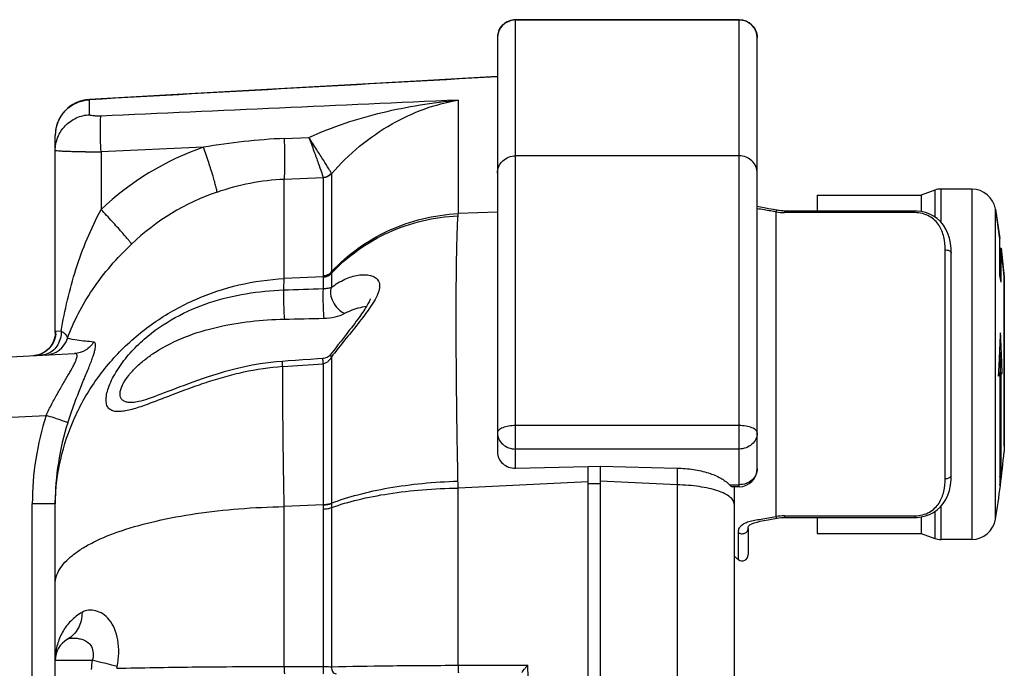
# Model space of a CAD drawing. Header units: millimetres. Extents: x 0 to 1189, y 0 to 841.
# Tile 5 of 34: x 113 to 194, y 490 to 543. Entities that reach past the tile are written whole.
import ezdxf

# ---------------------------------------------------------------- set-up
doc = ezdxf.new("R2010")
doc.units = ezdxf.units.MM
doc.header["$LTSCALE"] = 65.395
for name, color, linetype in [('BOTTOM_BODY-RH-SHAPE', 7, 'CONTINUOUS'), ('JACKET_TOP-L-SHAPE', 7, 'CONTINUOUS'), ('OUTSIDE-XA-BODY-V-Y-SHAPE', 7, 'CONTINUOUS'), ('OUTSIDE-XA-HANDLE-BV-_-SHAPE', 7, 'CONTINUOUS'), ('PROTECT_CAP_EMERGENCY_SWI-SHAPE', 7, 'CONTINUOUS'), ('TOP_BODY-RH-A-SHAPE', 7, 'CONTINUOUS'), ('TOP_BODY-RH-SHAPE', 7, 'CONTINUOUS')]:
    doc.layers.add(name, color=color, linetype=linetype)

msp = doc.modelspace()

# ---------------------------------------------------------------- linework, layer by layer
at = {"layer": 'BOTTOM_BODY-RH-SHAPE', "color": 7, "linetype": 'Continuous'}
for p, q in [((125.262, 537.263), (118.503, 536.883)), ((118.514, 535.623), (118.514, 536.862)), ((149.015, 536.829), (149.015, 527.439)), ((115.671, 517.604), (115.671, 533.888)), ((134.647, 533.656), (136.668, 533.746)), ((118.17, 532.55), (118.152, 532.55)), ((127.951, 532.935), (119.461, 532.555)), ((119.461, 532.555), (119.461, 527.78)), ((138.541, 530.739), (138.541, 522.618)), ((134.624, 530.294), (137.837, 530.434)), ((134.624, 522.063), (134.624, 530.294)), ((137.843, 530.409), (137.843, 522.194)), ((152.271, 527.571), (149.015, 527.439)), ((152.271, 527.571), (149.015, 527.439)), ((138.541, 522.618), (138.541, 522.515)), ((138.541, 522.515), (138.541, 522.509)), ((137.843, 522.194), (134.624, 522.063)), ((137.843, 522.194), (137.845, 521.23)), ((116.17, 517.711), (115.723, 517.676)), ((139.327, 516.896), (139.073, 516.57)), ((139.75, 517.44), (139.327, 516.896)), ((80.955, 513.955), (117.279, 515.859)), ((138.467, 515.783), (138.417, 515.723)), ((138.538, 515.592), (138.541, 503.474)), ((138.538, 515.174), (138.538, 514.308)), ((122.072, 511.799), (122.071, 511.799)), ((80.955, 508.962), (114.921, 510.742)), ((159.771, 449.974), (159.771, 506.515)), ((159.771, 505.251), (149.015, 504.731)), ((149.015, 490.062), (149.015, 504.731)), ((160.771, 505.074), (159.771, 505.074)), ((138.54, 504.254), (138.541, 503.452)), ((113.776, 460.86), (113.776, 503.414)), ((115.671, 503.414), (113.776, 503.414)), ((115.671, 488.965), (115.671, 503.424)), ((137.843, 503.344), (134.624, 503.192)), ((134.624, 489.966), (134.624, 503.192)), ((137.843, 503.365), (137.843, 489.969)), ((138.541, 503.452), (138.541, 503.112)), ((138.541, 503.112), (138.541, 489.937)), ((115.671, 490.474), (118.735, 490.474)), ((120.762, 489.813), (120.795, 489.971)), ((134.624, 489.966), (137.843, 489.969)), ((149.015, 490.062), (154.792, 490.068))]:
    msp.add_line(p, q, dxfattribs=at)
for points in [[(152.259, 538.777), (146.045, 538.429), (139.107, 538.04), (132.179, 537.651), (125.262, 537.263)], [(141.743, 520.396), (141.742, 520.392), (141.737, 520.372), (141.727, 520.336), (141.71, 520.286), (141.684, 520.223), (141.65, 520.146), (141.608, 520.059), (141.557, 519.962), (141.499, 519.858), (141.434, 519.748), (141.364, 519.635), (141.289, 519.518), (141.209, 519.396), (141.123, 519.27), (141.031, 519.137), (140.931, 518.997), (140.823, 518.848), (140.708, 518.691), (140.585, 518.526), (140.456, 518.355), (140.321, 518.178), (140.182, 517.997), (140.04, 517.813), (139.896, 517.627), (139.75, 517.44)], [(115.671, 517.604), (115.661, 517.416), (115.635, 517.236), (115.589, 517.053), (115.525, 516.872), (115.441, 516.695), (115.338, 516.525), (115.218, 516.366), (115.082, 516.22), (114.934, 516.09), (114.778, 515.979), (114.618, 515.886), (114.455, 515.812)], [(139.073, 516.57), (138.895, 516.34), (138.719, 516.111), (138.544, 515.884), (138.467, 515.783)], [(114.455, 515.812), (114.294, 515.756), (114.136, 515.716), (113.985, 515.691), (113.854, 515.679)], [(134.483, 515.21), (133.959, 515.167), (133.287, 515.092), (132.627, 514.998), (131.985, 514.887), (131.363, 514.762), (130.767, 514.627), (130.198, 514.484), (129.662, 514.338), (129.161, 514.192), (128.692, 514.048), (128.253, 513.906), (127.839, 513.766), (127.445, 513.629), (127.067, 513.494), (126.7, 513.361), (126.344, 513.228), (125.995, 513.096), (125.655, 512.966), (125.325, 512.84), (125.005, 512.717), (124.697, 512.599), (124.402, 512.487), (124.121, 512.382), (123.854, 512.284), (123.602, 512.195), (123.366, 512.114), (123.147, 512.042), (122.944, 511.98), (122.758, 511.927), (122.59, 511.884), (122.441, 511.85), (122.312, 511.825), (122.204, 511.809), (122.12, 511.801), (122.072, 511.799)], [(137.83, 515.448), (137.39, 515.416), (136.786, 515.373), (136.178, 515.33), (135.567, 515.286), (134.953, 515.243), (134.483, 515.21)], [(138.417, 515.723), (138.34, 515.649), (138.258, 515.587), (138.169, 515.537), (138.075, 515.498), (137.978, 515.47), (137.882, 515.453), (137.83, 515.448)], [(138.538, 514.308), (138.538, 513.857), (138.538, 513.39), (138.538, 512.905), (138.538, 512.396), (138.539, 510.78)], [(138.539, 510.78), (138.539, 510.234), (138.539, 509.689), (138.539, 508.609)], [(138.539, 508.609), (138.54, 506.92), (138.54, 506.312), (138.54, 505.67), (138.54, 504.254)]]:
    msp.add_lwpolyline(points, dxfattribs=at)
for centre, radius, start, end in [((118.671, 533.888), 3, 93.21591, 179.99968), ((118.631, 533.887), 2.96, 163.80175, 168.2667), ((118.635, 533.886), 2.964, 163.22392, 163.80237), ((118.628, 533.888), 2.958, 174.72856, 179.99459), ((118.637, 533.887), 2.967, 173.51029, 174.73116), ((118.632, 533.888), 2.962, 169.36029, 173.51145), ((118.621, 533.89), 2.95, 168.26896, 169.35767), ((136.973, 480.665), 53.042, 92.51335, 99.79275), ((118.398, 627.415), 94.866, 269.86247, 270.64226), ((135.687, 510.626), 23.612, 109.12319, 133.406), ((137.772, 531.45), 1.017, 273.6924, 318.20852), ((135.497, 510.705), 19.605, 109.15539, 133.55095), ((139.948, 527.762), 9.073, 356.81764, 357.95967), ((113.697, 517.674), 2.027, 353.93602, 0.07048), ((114.786, 517.727), 1.996, 273.02776, 342.05549), ((253.798, 424.846), 146.696, 141.19216, 141.78613), ((113.751, 517.633), 1.956, 278.14362, 280.56894), ((113.751, 517.632), 1.956, 280.56871, 282.63975), ((113.751, 517.63), 1.953, 282.65131, 291.87935), ((23.796, 2060.82), 1550.005, 274.095651, 274.2198), ((137.656, 503.434), 23.881, 162.18164, 180.0495), ((137.731, 503.436), 22.06, 162.32478, 180.02969), ((73.172, 503.854), 75.848, 0.66259, 1.09235), ((117.671, 490.474), 2, 119.2661, 180), ((120.565, 490.474), 4.894, 177.62096, 179.99456), ((502.947, 443.001), 387.134, 172.95626, 173.07049), ((-4489.467, 451.2), 4644.422, 0.274802, 0.479497)]:
    msp.add_arc(centre, radius, start, end, dxfattribs=at)
for points in [[(152.26, 538.757), (141.012, 538.126), (129.763, 537.495), (118.514, 536.862)], [(149.015, 536.829), (139.164, 536.392), (129.313, 535.953), (119.461, 535.514)], [(138.541, 530.739), (138.539, 530.75), (138.536, 530.761), (138.53, 530.772)], [(137.843, 530.409), (137.843, 530.417), (137.841, 530.426), (137.837, 530.434)], [(134.582, 521.12), (135.669, 521.157), (136.757, 521.194), (137.845, 521.23)], [(134.637, 518.707), (135.725, 518.73), (136.813, 518.754), (137.901, 518.776)]]:
    msp.add_open_spline(points, degree=3, dxfattribs=at)
for points, knots in [([(115.797, 534.742), (115.885, 535.033), (116.152, 535.592), (116.788, 536.267), (117.599, 536.72), (118.209, 536.846), (118.514, 536.862)], [0, 0, 0, 0, 0.249256, 0.49903, 0.749328, 1, 1, 1, 1]), ([(118.514, 536.862), (118.512, 536.868), (118.51, 536.874), (118.505, 536.883), (118.503, 536.883)], [0, 0, 0, 0, 0.696095, 1, 1, 1, 1]), ([(136.668, 533.746), (137.646, 534.191), (139.65, 534.966), (143.749, 536.132), (146.907, 536.643), (149.015, 536.829)], [0, 0, 0, 0, 0.252433, 0.503184, 1, 1, 1, 1]), ([(138.541, 530.739), (139.956, 532.375), (143.176, 535.051), (147.106, 536.509), (149.015, 536.829)], [0, 0, 0, 0, 0.527741, 1, 1, 1, 1]), ([(115.671, 532.663), (115.671, 533.036), (115.817, 533.791), (116.444, 534.755), (117.385, 535.421), (118.137, 535.603), (118.514, 535.623)], [0, 0, 0, 0, 0.248657, 0.498083, 0.74862, 1, 1, 1, 1]), ([(119.461, 535.514), (119.338, 535.508), (119.112, 535.505), (118.819, 535.52), (118.629, 535.551), (118.537, 535.585), (118.514, 535.612), (118.514, 535.623)], [0, 0, 0, 0, 0.37932, 0.69527, 0.905876, 0.96563, 1, 1, 1, 1]), ([(119.461, 532.555), (119.446, 532.9), (119.423, 533.547), (119.41, 534.318), (119.414, 534.844), (119.422, 535.14), (119.436, 535.355), (119.45, 535.471), (119.461, 535.514)], [0, 0, 0, 0, 0.3496, 0.656036, 0.781023, 0.881867, 0.955539, 1, 1, 1, 1]), ([(134.624, 530.294), (134.637, 530.348), (134.653, 530.487), (134.67, 530.738), (134.682, 531.073), (134.69, 531.662), (134.682, 532.532), (134.661, 533.263), (134.647, 533.656)], [0, 0, 0, 0, 0.048954, 0.124414, 0.224759, 0.347667, 0.649042, 1, 1, 1, 1]), ([(136.667, 533.746), (136.806, 533.364), (137.068, 532.652), (137.419, 531.69), (137.656, 531.023), (137.783, 530.631), (137.825, 530.49), (137.837, 530.434)], [0, 0, 0, 0, 0.346911, 0.648075, 0.874449, 0.951167, 1, 1, 1, 1]), ([(138.53, 530.772), (138.505, 530.823), (138.434, 530.95), (138.223, 531.302), (137.842, 531.897), (137.286, 532.757), (136.881, 533.399), (136.667, 533.746)], [0, 0, 0, 0, 0.048618, 0.12503, 0.35084, 0.652179, 1, 1, 1, 1]), ([(118.152, 532.55), (117.976, 532.55), (117.639, 532.553), (117.159, 532.559), (116.734, 532.569), (116.372, 532.582), (116.083, 532.598), (115.889, 532.614), (115.776, 532.628), (115.72, 532.639), (115.689, 532.647), (115.671, 532.658), (115.671, 532.663)], [0, 0, 0, 0, 0.211974, 0.40606, 0.578042, 0.724202, 0.841402, 0.92717, 0.957714, 0.97987, 0.993691, 1, 1, 1, 1]), ([(129.064, 529.225), (129.06, 529.285), (129.03, 529.44), (128.964, 529.721), (128.862, 530.097), (128.669, 530.755), (128.366, 531.712), (128.098, 532.51), (127.951, 532.935)], [0, 0, 0, 0, 0.046763, 0.121868, 0.223288, 0.348099, 0.652672, 1, 1, 1, 1]), ([(138.541, 530.739), (138.453, 530.641), (138.237, 530.479), (137.974, 530.414), (137.843, 530.407)], [0, 0, 0, 0, 0.498667, 1, 1, 1, 1]), ([(129.064, 529.225), (129.958, 529.535), (131.791, 530.032), (133.679, 530.255), (134.624, 530.294)], [0, 0, 0, 0, 0.500125, 1, 1, 1, 1]), ([(116.17, 517.711), (116.451, 519.441), (117.262, 522.903), (118.624, 526.197), (119.461, 527.78)], [0, 0, 0, 0, 0.494576, 1, 1, 1, 1]), ([(121.989, 524.914), (121.964, 524.96), (121.878, 525.076), (121.711, 525.287), (121.468, 525.574), (121.159, 525.929), (120.792, 526.34), (120.222, 526.966), (119.772, 527.45), (119.461, 527.78)], [0, 0, 0, 0, 0.041198, 0.112442, 0.211726, 0.336083, 0.481752, 0.644315, 1, 1, 1, 1]), ([(138.541, 522.618), (139.201, 523.332), (140.676, 524.635), (143.234, 526.124), (146.048, 527.103), (148.023, 527.39), (149.015, 527.439)], [0, 0, 0, 0, 0.247021, 0.496368, 0.747603, 1, 1, 1, 1]), ([(138.541, 522.509), (139.201, 523.215), (140.676, 524.505), (143.232, 525.974), (146.044, 526.936), (148.016, 527.213), (149.007, 527.258)], [0, 0, 0, 0, 0.246553, 0.495742, 0.747142, 1, 1, 1, 1]), ([(149.006, 505.3), (148.96, 507.714), (148.889, 512.219), (148.847, 518.387), (148.869, 522.785), (148.934, 525.6), (148.979, 526.751), (149.007, 527.258)], [0, 0, 0, 0, 0.329787, 0.615418, 0.842595, 0.930592, 1, 1, 1, 1]), ([(116.685, 517.112), (117.204, 518.531), (118.687, 521.37), (120.788, 523.775), (121.989, 524.914)], [0, 0, 0, 0, 0.477311, 1, 1, 1, 1]), ([(137.843, 522.297), (137.974, 522.303), (138.235, 522.366), (138.453, 522.523), (138.541, 522.618)], [0, 0, 0, 0, 0.503701, 1, 1, 1, 1]), ([(137.843, 522.194), (137.974, 522.201), (138.235, 522.263), (138.453, 522.42), (138.541, 522.515)], [0, 0, 0, 0, 0.503716, 1, 1, 1, 1]), ([(137.843, 522.188), (137.974, 522.194), (138.235, 522.257), (138.453, 522.414), (138.541, 522.509)], [0, 0, 0, 0, 0.503743, 1, 1, 1, 1]), ([(138.541, 522.509), (138.541, 522.421), (138.54, 522.032), (138.54, 521.643), (138.54, 521.341)], [0, 0, 0, 0, 0.224142, 1, 1, 1, 1]), ([(138.54, 521.341), (138.882, 521.598), (139.423, 521.928), (140.185, 522.221), (140.733, 522.352), (141.258, 522.397), (141.743, 522.346), (142.168, 522.182), (142.483, 521.846), (142.538, 521.446), (142.478, 521.103), (142.341, 520.693), (142.058, 520.16), (141.626, 519.512), (141.129, 518.843), (140.412, 517.929), (139.856, 517.244), (139.485, 516.782)], [0, 0, 0, 0, 0.12431, 0.181922, 0.23636, 0.287321, 0.334311, 0.376993, 0.41704, 0.461458, 0.488101, 0.51804, 0.586363, 0.662718, 0.743924, 0.827992, 1, 1, 1, 1]), ([(115.671, 503.072), (115.671, 504.274), (115.913, 506.689), (116.987, 510.173), (118.734, 513.4), (121.089, 516.254), (123.965, 518.633), (127.26, 520.452), (130.853, 521.647), (133.364, 522), (134.624, 522.063)], [0, 0, 0, 0, 0.121997, 0.244442, 0.367721, 0.492092, 0.617651, 0.744327, 0.871891, 1, 1, 1, 1]), ([(134.582, 521.12), (134.585, 521.205), (134.597, 521.52), (134.611, 521.834), (134.624, 522.063)], [0, 0, 0, 0, 0.272053, 1, 1, 1, 1]), ([(123.036, 517.045), (123.822, 517.732), (125.548, 518.922), (128.422, 520.153), (131.46, 520.883), (133.537, 521.083), (134.582, 521.12)], [0, 0, 0, 0, 0.251224, 0.49962, 0.74847, 1, 1, 1, 1]), ([(134.582, 521.12), (134.568, 520.976), (134.561, 520.616), (134.566, 520.019), (134.591, 519.358), (134.619, 518.913), (134.637, 518.707)], [0, 0, 0, 0, 0.178732, 0.446496, 0.742655, 1, 1, 1, 1]), ([(137.845, 521.23), (137.83, 521.083), (137.823, 520.713), (137.827, 520.101), (137.852, 519.431), (137.881, 518.982), (137.901, 518.776)], [0, 0, 0, 0, 0.180744, 0.451057, 0.747407, 1, 1, 1, 1]), ([(137.845, 521.23), (137.987, 521.231), (138.223, 521.257), (138.45, 521.317), (138.54, 521.341)], [0, 0, 0, 0, 0.604624, 1, 1, 1, 1]), ([(138.54, 521.341), (138.465, 521.167), (138.429, 520.736), (138.639, 520.11), (139.048, 519.551), (139.432, 519.276), (139.637, 519.188)], [0, 0, 0, 0, 0.216651, 0.472474, 0.744467, 1, 1, 1, 1]), ([(137.901, 518.776), (138.214, 518.783), (138.812, 518.856), (139.384, 519.056), (139.637, 519.188)], [0, 0, 0, 0, 0.522691, 1, 1, 1, 1]), ([(139.637, 519.188), (139.784, 519.265), (140.359, 519.536), (140.98, 519.711), (141.446, 519.77)], [0, 0, 0, 0, 0.261037, 1, 1, 1, 1]), ([(123.958, 515.974), (124.74, 516.479), (126.418, 517.307), (129.092, 518.11), (131.845, 518.567), (133.704, 518.686), (134.637, 518.707)], [0, 0, 0, 0, 0.250548, 0.499512, 0.74897, 1, 1, 1, 1]), ([(115.712, 517.46), (115.674, 517.105), (115.404, 516.405), (114.808, 515.949), (114.479, 515.817)], [0, 0, 0, 0, 0.501718, 1, 1, 1, 1]), ([(116.17, 517.711), (116.175, 517.323), (116.029, 516.729), (115.555, 516.131), (115.244, 515.923), (115.08, 515.849)], [0, 0, 0, 0, 0.514498, 0.761969, 1, 1, 1, 1]), ([(115.723, 517.676), (115.709, 517.675), (115.674, 517.659), (115.671, 517.622), (115.671, 517.604)], [0, 0, 0, 0, 0.453349, 1, 1, 1, 1]), ([(116.685, 517.112), (116.695, 517.217), (116.593, 517.394), (116.391, 517.571), (116.25, 517.665), (116.17, 517.711)], [0, 0, 0, 0, 0.385319, 0.660797, 1, 1, 1, 1]), ([(118.856, 516.811), (118.4, 516.85), (117.673, 516.926), (116.952, 517.05), (116.685, 517.112)], [0, 0, 0, 0, 0.625983, 1, 1, 1, 1]), ([(116.712, 510.134), (116.851, 510.568), (117.143, 511.415), (117.609, 512.632), (118.065, 513.75), (118.418, 514.605), (118.658, 515.219), (118.801, 515.613), (118.911, 515.956), (118.984, 516.244), (119.018, 516.476), (119.014, 516.649), (118.963, 516.776), (118.89, 516.808), (118.856, 516.811)], [0, 0, 0, 0, 0.191142, 0.375036, 0.545565, 0.696602, 0.762745, 0.821482, 0.871994, 0.913626, 0.946054, 0.969597, 0.985981, 1, 1, 1, 1]), ([(118.856, 516.811), (118.693, 516.539), (118.228, 516.068), (117.595, 515.875), (117.279, 515.859)], [0, 0, 0, 0, 0.501472, 1, 1, 1, 1]), ([(134.5, 514.773), (133.411, 514.698), (131.787, 514.455), (129.68, 513.927), (128.143, 513.455), (126.657, 512.933), (125.234, 512.391), (124.094, 511.947), (123.224, 511.624), (122.616, 511.413), (122.045, 511.239), (121.518, 511.112), (121.042, 511.045), (120.625, 511.054), (120.27, 511.162), (120.005, 511.405), (119.877, 511.772), (119.874, 512.228), (119.982, 512.763), (120.196, 513.359), (120.503, 513.992), (121.032, 514.87), (121.854, 515.926), (122.625, 516.686), (123.036, 517.045)], [0, 0, 0, 0, 0.150083, 0.224682, 0.298509, 0.370974, 0.441176, 0.507752, 0.539083, 0.568688, 0.596182, 0.621141, 0.643163, 0.662033, 0.678126, 0.693055, 0.709595, 0.73001, 0.755041, 0.784279, 0.816805, 0.851626, 0.92494, 1, 1, 1, 1]), ([(115.08, 515.849), (115.036, 515.83), (114.859, 515.759), (114.668, 515.722), (114.525, 515.714)], [0, 0, 0, 0, 0.252262, 1, 1, 1, 1]), ([(114.921, 510.742), (115.07, 511.061), (115.382, 511.685), (115.877, 512.584), (116.368, 513.426), (116.759, 514.085), (117.035, 514.57), (117.207, 514.891), (117.343, 515.174), (117.437, 515.414), (117.483, 515.605), (117.478, 515.738), (117.438, 515.809), (117.378, 515.855), (117.318, 515.861), (117.279, 515.859)], [0, 0, 0, 0, 0.179731, 0.355642, 0.523257, 0.676933, 0.746095, 0.808389, 0.86227, 0.90625, 0.939424, 0.962504, 0.971565, 0.980201, 1, 1, 1, 1]), ([(122.071, 511.799), (121.968, 511.797), (121.775, 511.803), (121.505, 511.855), (121.279, 511.96), (121.112, 512.134), (121.032, 512.375), (121.038, 512.661), (121.122, 512.982), (121.337, 513.468), (121.754, 514.082), (122.392, 514.773), (123.137, 515.413), (123.678, 515.794), (123.958, 515.974)], [0, 0, 0, 0, 0.050464, 0.09517, 0.134667, 0.17153, 0.210528, 0.25624, 0.310681, 0.373436, 0.517013, 0.674068, 0.836328, 1, 1, 1, 1]), ([(134.5, 514.773), (134.497, 514.835), (134.492, 514.922), (134.487, 515.029), (134.484, 515.092), (134.483, 515.14), (134.48, 515.178), (134.484, 515.195), (134.481, 515.21), (134.483, 515.21)], [0, 0, 0, 0, 0.424203, 0.596449, 0.739575, 0.852357, 0.933728, 0.983039, 1, 1, 1, 1]), ([(137.85, 515.017), (137.846, 515.078), (137.841, 515.164), (137.835, 515.27), (137.832, 515.332), (137.831, 515.379), (137.828, 515.417), (137.831, 515.433), (137.827, 515.448), (137.83, 515.448)], [0, 0, 0, 0, 0.424554, 0.596778, 0.7399, 0.852647, 0.934008, 0.983237, 1, 1, 1, 1]), ([(137.85, 515.017), (137.85, 514.158), (137.849, 510.274), (137.846, 506.39), (137.843, 503.365)], [0, 0, 0, 0, 0.221025, 1, 1, 1, 1]), ([(138.538, 515.592), (138.472, 515.453), (138.339, 515.253), (138.081, 515.073), (137.928, 515.026), (137.85, 515.017)], [0, 0, 0, 0, 0.495911, 0.747742, 1, 1, 1, 1]), ([(138.538, 515.592), (138.511, 515.63), (138.472, 515.682), (138.452, 515.764), (138.467, 515.783)], [0, 0, 0, 0, 0.663009, 1, 1, 1, 1]), ([(134.624, 503.192), (134.605, 504.255), (134.54, 508.115), (134.501, 511.975), (134.5, 514.773)], [0, 0, 0, 0, 0.275215, 1, 1, 1, 1]), ([(116.712, 510.134), (116.693, 510.144), (116.633, 510.166), (116.516, 510.21), (116.345, 510.269), (116.026, 510.379), (115.547, 510.538), (115.14, 510.671), (114.921, 510.742)], [0, 0, 0, 0, 0.034531, 0.10127, 0.198139, 0.322082, 0.634753, 1, 1, 1, 1]), ([(138.541, 503.474), (139.252, 503.753), (140.812, 504.245), (143.33, 504.783), (146.1, 505.151), (148.023, 505.271), (149.006, 505.3)], [0, 0, 0, 0, 0.21501, 0.45869, 0.723337, 1, 1, 1, 1]), ([(138.541, 503.112), (139.255, 503.371), (140.818, 503.822), (143.337, 504.304), (146.108, 504.622), (148.031, 504.715), (149.015, 504.731)], [0, 0, 0, 0, 0.214096, 0.457575, 0.722579, 1, 1, 1, 1]), ([(115.671, 496.782), (115.671, 496.987), (115.737, 497.414), (116.022, 498.03), (116.483, 498.626), (117.113, 499.201), (117.906, 499.751), (119.242, 500.487), (121.288, 501.296), (124.13, 502.071), (127.38, 502.665), (130.923, 503.057), (133.373, 503.171), (134.624, 503.192)], [0, 0, 0, 0, 0.029161, 0.060472, 0.095619, 0.135698, 0.181306, 0.232682, 0.352458, 0.493196, 0.651265, 0.82198, 1, 1, 1, 1]), ([(137.843, 503.365), (137.971, 503.367), (138.207, 503.385), (138.439, 503.436), (138.541, 503.474)], [0, 0, 0, 0, 0.542449, 1, 1, 1, 1]), ([(137.843, 503.344), (137.971, 503.346), (138.207, 503.364), (138.439, 503.415), (138.541, 503.452)], [0, 0, 0, 0, 0.542497, 1, 1, 1, 1]), ([(137.843, 503.004), (137.971, 503.006), (138.207, 503.024), (138.439, 503.075), (138.541, 503.112)], [0, 0, 0, 0, 0.542573, 1, 1, 1, 1]), ([(117.893, 494.442), (117.55, 494.25), (116.929, 493.769), (116.238, 492.839), (115.806, 491.79), (115.69, 491.047), (115.675, 490.677)], [0, 0, 0, 0, 0.259102, 0.509687, 0.755781, 1, 1, 1, 1]), ([(117.893, 494.442), (117.893, 494.21), (117.842, 493.753), (117.604, 493.118), (117.219, 492.586), (116.877, 492.322), (116.693, 492.219)], [0, 0, 0, 0, 0.26343, 0.516613, 0.760897, 1, 1, 1, 1]), ([(120.795, 489.971), (120.946, 490.684), (120.996, 491.772), (120.63, 493.07), (120.2, 493.819), (119.65, 494.333), (119.044, 494.6), (118.439, 494.652), (118.06, 494.535), (117.893, 494.442)], [0, 0, 0, 0, 0.334691, 0.483877, 0.614431, 0.726284, 0.823645, 0.912451, 1, 1, 1, 1]), ([(116.693, 492.219), (116.764, 492.258), (116.939, 492.309), (117.237, 492.32), (117.589, 492.289), (117.982, 492.197), (118.386, 491.993), (118.716, 491.606), (118.853, 491.058), (118.795, 490.667), (118.735, 490.474)], [0, 0, 0, 0, 0.071587, 0.158112, 0.263601, 0.384112, 0.514856, 0.657895, 0.820776, 1, 1, 1, 1]), ([(120.795, 489.971), (120.654, 490.006), (119.968, 490.178), (119.281, 490.344), (118.735, 490.474)], [0, 0, 0, 0, 0.206561, 1, 1, 1, 1]), ([(120.762, 489.813), (122.842, 489.867), (127.462, 489.938), (132.083, 489.963), (134.624, 489.966)], [0, 0, 0, 0, 0.450162, 1, 1, 1, 1]), ([(134.624, 489.966), (134.623, 489.892), (134.623, 489.782), (134.626, 489.641), (134.629, 489.546), (134.633, 489.468), (134.637, 489.405), (134.644, 489.371), (134.645, 489.348), (134.65, 489.346)], [0, 0, 0, 0, 0.357801, 0.528794, 0.683068, 0.812835, 0.911663, 0.9748, 1, 1, 1, 1]), ([(137.843, 489.969), (137.842, 489.895), (137.842, 489.785), (137.844, 489.644), (137.847, 489.549), (137.852, 489.471), (137.855, 489.408), (137.862, 489.374), (137.864, 489.351), (137.869, 489.349)], [0, 0, 0, 0, 0.357822, 0.528815, 0.683085, 0.812846, 0.911669, 0.974801, 1, 1, 1, 1]), ([(137.843, 489.969), (137.909, 489.969), (138.142, 489.965), (138.375, 489.955), (138.541, 489.937)], [0, 0, 0, 0, 0.284235, 1, 1, 1, 1]), ([(138.541, 489.937), (138.533, 489.867), (138.54, 489.725), (138.614, 489.535), (138.744, 489.397), (138.861, 489.359), (138.916, 489.358)], [0, 0, 0, 0, 0.278475, 0.544618, 0.784204, 1, 1, 1, 1]), ([(138.541, 489.937), (140.109, 489.982), (143.601, 490.039), (147.092, 490.06), (149.015, 490.062)], [0, 0, 0, 0, 0.449361, 1, 1, 1, 1]), ([(149.015, 490.062), (149.014, 489.989), (149.014, 489.879), (149.017, 489.738), (149.02, 489.644), (149.024, 489.567), (149.028, 489.504), (149.035, 489.471), (149.036, 489.447), (149.041, 489.446)], [0, 0, 0, 0, 0.358469, 0.529463, 0.683608, 0.813187, 0.911832, 0.97484, 1, 1, 1, 1]), ([(154.322, 489.476), (154.324, 489.492), (154.341, 489.531), (154.394, 489.62), (154.494, 489.749), (154.634, 489.908), (154.738, 490.015), (154.792, 490.068)], [0, 0, 0, 0, 0.064549, 0.161197, 0.413914, 0.702792, 1, 1, 1, 1])]:
    msp.add_open_spline(points, degree=3, knots=knots, dxfattribs=at)
at = {"layer": 'JACKET_TOP-L-SHAPE', "color": 7, "linetype": 'Continuous'}
for p, q in [((153.771, 506.368), (153.771, 543.484)), ((172.271, 543.484), (153.771, 543.484)), ((153.771, 543.473), (172.271, 543.473)), ((172.271, 504.839), (172.271, 543.484)), ((152.271, 541.984), (152.271, 507.724)), ((173.771, 506.339), (173.771, 541.984)), ((172.271, 532.22), (153.771, 532.22)), ((172.271, 509.898), (153.771, 509.898)), ((172.271, 507.96), (153.771, 507.96)), ((153.771, 506.368), (159.771, 506.515)), ((159.771, 506.515), (160.771, 506.539)), ((160.771, 506.539), (167.138, 506.384)), ((171.467, 505.003), (172.271, 505.003)), ((172.271, 504.839), (171.706, 504.839))]:
    msp.add_line(p, q, dxfattribs=at)
for centre, radius, start, end in [((153.771, 541.984), 1.5, 95.9046, 180.00037), ((153.771, 541.982), 1.501, 90.0105, 95.911), ((153.771, 541.961), 1.512, 90.00605, 95.5874), ((172.271, 541.984), 1.5, 0.00054, 89.99947), ((153.75, 541.984), 1.479, 173.82767, 179.99265), ((153.753, 541.983), 1.482, 171.36371, 173.83072), ((153.748, 541.984), 1.477, 167.80472, 171.36438), ((153.749, 541.984), 1.479, 164.4636, 167.80141), ((153.752, 541.983), 1.482, 157.84911, 164.46389), ((153.75, 541.984), 1.479, 156.6936, 157.84775), ((172.271, 506.339), 1.5, 270.0006, 359.99685)]:
    msp.add_arc(centre, radius, start, end, dxfattribs=at)
for points, knots in [([(152.392, 542.569), (152.496, 542.81), (152.841, 543.245), (153.361, 543.44), (153.624, 543.465)], [0, 0, 0, 0, 0.499075, 1, 1, 1, 1]), ([(172.271, 543.473), (172.466, 543.473), (172.86, 543.395), (173.358, 543.064), (173.693, 542.569), (173.771, 542.177), (173.771, 541.984)], [0, 0, 0, 0, 0.25086, 0.501218, 0.750862, 1, 1, 1, 1]), ([(152.271, 530.793), (152.271, 530.979), (152.35, 531.358), (152.687, 531.832), (153.185, 532.147), (153.576, 532.22), (153.771, 532.22)], [0, 0, 0, 0, 0.24415, 0.491767, 0.744206, 1, 1, 1, 1]), ([(173.771, 530.793), (173.771, 530.979), (173.691, 531.358), (173.355, 531.832), (172.856, 532.147), (172.466, 532.22), (172.271, 532.22)], [0, 0, 0, 0, 0.24415, 0.491767, 0.744206, 1, 1, 1, 1]), ([(153.771, 509.898), (153.579, 509.898), (153.219, 509.871), (152.798, 509.768), (152.531, 509.641), (152.388, 509.539), (152.295, 509.425), (152.271, 509.337), (152.271, 509.296)], [0, 0, 0, 0, 0.334243, 0.626649, 0.747157, 0.847735, 0.929868, 1, 1, 1, 1]), ([(173.771, 509.296), (173.771, 509.337), (173.747, 509.425), (173.654, 509.539), (173.511, 509.641), (173.243, 509.768), (172.823, 509.871), (172.463, 509.898), (172.271, 509.898)], [0, 0, 0, 0, 0.070132, 0.152265, 0.252843, 0.373351, 0.665757, 1, 1, 1, 1]), ([(152.271, 509.296), (152.271, 509.122), (152.352, 508.762), (152.693, 508.318), (153.19, 508.027), (153.577, 507.96), (153.771, 507.96)], [0, 0, 0, 0, 0.236559, 0.481198, 0.73684, 1, 1, 1, 1]), ([(173.771, 509.296), (173.771, 509.122), (173.689, 508.762), (173.349, 508.318), (172.852, 508.027), (172.465, 507.96), (172.271, 507.96)], [0, 0, 0, 0, 0.236559, 0.481198, 0.73684, 1, 1, 1, 1]), ([(152.271, 507.724), (152.271, 507.545), (152.351, 507.177), (152.689, 506.722), (153.188, 506.425), (153.577, 506.364), (153.771, 506.368)], [0, 0, 0, 0, 0.240548, 0.486459, 0.740154, 1, 1, 1, 1]), ([(167.138, 506.384), (167.594, 506.373), (168.473, 506.297), (169.694, 506.022), (170.708, 505.612), (171.262, 505.221), (171.467, 505.003)], [0, 0, 0, 0, 0.295179, 0.568952, 0.806626, 1, 1, 1, 1]), ([(173.771, 506.339), (173.771, 506.165), (173.689, 505.805), (173.349, 505.361), (172.852, 505.07), (172.465, 505.003), (172.271, 505.003)], [0, 0, 0, 0, 0.236559, 0.481198, 0.73684, 1, 1, 1, 1]), ([(171.467, 505.003), (171.508, 504.959), (171.576, 504.892), (171.668, 504.839), (171.706, 504.839)], [0, 0, 0, 0, 0.614061, 1, 1, 1, 1])]:
    msp.add_open_spline(points, degree=3, knots=knots, dxfattribs=at)
at = {"layer": 'OUTSIDE-XA-BODY-V-Y-SHAPE', "color": 7, "linetype": 'Continuous'}
for p, q in [((178.721, 528.974), (178.721, 527.653)), ((178.721, 528.974), (187.347, 528.974)), ((188.472, 529.384), (187.347, 528.974)), ((187.347, 528.974), (187.347, 527.607)), ((188.472, 529.384), (188.472, 527.16)), ((188.985, 526.718), (188.985, 529.474)), ((191.52, 529.474), (188.985, 529.474)), ((191.52, 529.474), (191.52, 500.474)), ((193.494, 502.154), (193.494, 527.795)), ((193.494, 527.795), (193.849, 525.374)), ((193.849, 522.328), (193.849, 525.374)), ((193.849, 524.574), (193.95, 524.574)), ((193.95, 521.763), (193.95, 524.574)), ((193.95, 524.574), (194.2, 522.203)), ((194.2, 522.203), (194.2, 508.128)), ((194.221, 521.752), (194.2, 522.203)), ((194.221, 508.197), (194.221, 521.728)), ((193.9, 517.562), (193.9, 517.551)), ((193.943, 514.207), (194.042, 514.207)), ((193.74, 513.998), (193.745, 514.068)), ((193.744, 514.064), (193.75, 514.068)), ((193.849, 514.068), (193.776, 514.068)), ((193.795, 514.033), (193.777, 514.021)), ((193.779, 514.023), (193.777, 514.021)), ((193.827, 514.139), (193.827, 514.068)), ((193.849, 514.068), (193.849, 504.929)), ((193.95, 514.138), (193.851, 514.138)), ((193.95, 505.702), (193.95, 514.138)), ((194.221, 508.197), (194.2, 507.745)), ((194.2, 508.128), (194.2, 507.745)), ((193.849, 505.686), (193.851, 505.701)), ((193.851, 505.701), (193.95, 505.701)), ((188.985, 500.474), (188.985, 503.231)), ((178.721, 502.296), (178.721, 500.974)), ((187.347, 502.34), (187.347, 500.974)), ((188.472, 502.789), (188.472, 500.565)), ((178.721, 500.974), (187.347, 500.974)), ((187.347, 500.974), (188.472, 500.565)), ((191.52, 500.474), (188.985, 500.474))]:
    msp.add_line(p, q, dxfattribs=at)
for centre, radius, start, end in [((188.985, 527.974), 1.5, 90, 110), ((191.52, 527.474), 2, 9.22178, 90), ((153.593, 514.864), 40.942, 9.70068, 10.50479), ((126.417, 518.814), 67.495, 356.7388, 358.9282), ((119.763, 512.744), 74.294, 1.71996, 3.71834), ((119.463, 512.744), 74.473, 1.71857, 2.60737), ((126.268, 518.823), 67.644, 355.96972, 356.73856), ((192.252, 516.351), 2.731, 305.82905, 308.25782), ((119.519, 512.746), 74.417, 1.1264, 1.71858), ((193.943, 514.414), 0.207, 263.95914, 269.995), ((192.35, 516.358), 2.737, 305.76027, 308.18747), ((119.781, 512.745), 74.276, 1.12801, 1.71983), ((191.652, 517.385), 3.979, 301.64746, 302.27929), ((193.752, 514.244), 0.176, 267.4641, 269.34538), ((193.776, 516.343), 2.276, 269.34844, 270.00137), ((191.839, 517.093), 3.632, 302.59959, 303.60701), ((193.851, 514.341), 0.204, 263.20203, 269.9973), ((114.528, 514.974), 80, 350.77821, 354.81545), ((119.761, 514.985), 74.767, 352.27005, 352.86723), ((191.52, 502.474), 2, 270, 350.77822), ((188.985, 501.974), 1.5, 250, 270)]:
    msp.add_arc(centre, radius, start, end, dxfattribs=at)
msp.add_open_spline([(193.921, 514.208), (193.904, 514.21), (193.843, 514.224), (193.788, 514.261), (193.76, 514.295)], degree=3, knots=[0, 0, 0, 0, 0.289936, 1, 1, 1, 1], dxfattribs=at)
msp.add_open_spline([(193.751, 514.162), (193.775, 514.15), (193.8, 514.142), (193.827, 514.139)], degree=3, dxfattribs=at)
at = {"layer": 'OUTSIDE-XA-HANDLE-BV-_-SHAPE', "color": 7, "linetype": 'Continuous'}
for p, q in [((178.721, 528.974), (178.721, 527.653)), ((178.721, 528.974), (187.347, 528.974)), ((188.472, 529.384), (187.347, 528.974)), ((187.347, 528.974), (187.347, 527.607)), ((188.472, 529.384), (188.472, 527.16)), ((188.985, 526.718), (188.985, 529.474)), ((191.52, 529.474), (188.985, 529.474)), ((191.52, 529.474), (191.52, 500.474)), ((193.494, 502.154), (193.494, 527.795)), ((193.849, 522.328), (193.849, 525.374)), ((193.849, 524.574), (193.95, 524.574)), ((193.95, 521.763), (193.95, 524.574)), ((194.2, 522.203), (194.2, 508.128)), ((194.221, 521.752), (194.2, 522.203)), ((194.221, 508.22), (194.221, 521.752)), ((193.943, 514.207), (194.042, 514.207)), ((193.74, 513.998), (193.745, 514.068)), ((193.744, 514.064), (193.75, 514.068)), ((193.849, 514.068), (193.776, 514.068)), ((193.779, 514.023), (193.777, 514.021)), ((193.779, 514.023), (193.777, 514.021)), ((193.827, 514.139), (193.827, 514.068)), ((193.849, 514.068), (193.849, 505.702)), ((193.95, 514.138), (193.851, 514.138)), ((193.95, 505.702), (193.95, 514.138)), ((194.221, 508.197), (194.2, 507.745)), ((194.2, 508.128), (194.2, 507.745)), ((193.849, 505.702), (193.849, 504.929)), ((193.849, 505.686), (193.851, 505.701)), ((193.851, 505.701), (193.95, 505.701)), ((188.985, 500.474), (188.985, 503.231)), ((178.721, 502.296), (178.721, 500.974)), ((187.347, 502.34), (187.347, 500.974)), ((188.472, 502.789), (188.472, 500.565)), ((178.721, 500.974), (187.347, 500.974)), ((187.347, 500.974), (188.472, 500.565)), ((191.52, 500.474), (188.985, 500.474))]:
    msp.add_line(p, q, dxfattribs=at)
for centre, radius, start, end in [((188.985, 527.974), 1.5, 90, 110), ((191.52, 527.474), 2, 9.22178, 90), ((114.528, 514.974), 80, 7.46959, 9.22173), ((114.528, 514.974), 80, 5.18451, 6.8921), ((153.593, 514.864), 40.942, 9.70068, 10.50479), ((126.416, 518.814), 67.495, 356.7388, 358.93759), ((119.763, 512.744), 74.294, 1.71996, 3.71834), ((119.463, 512.744), 74.473, 1.71857, 2.60737), ((126.268, 518.823), 67.644, 355.96972, 356.73856), ((192.221, 516.393), 2.782, 305.85161, 308.23525), ((119.519, 512.746), 74.417, 1.1264, 1.71858), ((193.943, 514.414), 0.207, 263.95914, 269.995), ((192.372, 516.329), 2.7, 305.74385, 308.2039), ((119.781, 512.745), 74.276, 1.12801, 1.71983), ((191.652, 517.385), 3.979, 301.64746, 302.27929), ((193.752, 514.244), 0.176, 267.46408, 269.34539), ((193.776, 516.343), 2.276, 269.34844, 270.00137), ((191.816, 517.128), 3.674, 302.30984, 303.60264), ((193.851, 514.341), 0.204, 263.20203, 269.9973), ((114.528, 514.974), 80, 350.77821, 354.81545), ((119.761, 514.985), 74.767, 352.27005, 352.86723), ((191.52, 502.474), 2, 270, 350.77822), ((188.985, 501.974), 1.5, 250, 270)]:
    msp.add_arc(centre, radius, start, end, dxfattribs=at)
for points, knots in [([(193.921, 514.208), (193.904, 514.21), (193.843, 514.224), (193.788, 514.261), (193.76, 514.295)], [0, 0, 0, 0, 0.289936, 1, 1, 1, 1]), ([(193.751, 514.162), (193.757, 514.159), (193.781, 514.148), (193.807, 514.141), (193.827, 514.139)], [0, 0, 0, 0, 0.242173, 1, 1, 1, 1])]:
    msp.add_open_spline(points, degree=3, knots=knots, dxfattribs=at)
at = {"layer": 'PROTECT_CAP_EMERGENCY_SWI-SHAPE', "color": 7, "linetype": 'Continuous'}
for p, q in [((175.321, 527.585), (175.321, 502.364)), ((175.803, 527.661), (175.726, 527.666)), ((176.021, 527.516), (176.021, 527.653)), ((186.821, 527.653), (176.021, 527.653)), ((186.821, 527.516), (176.021, 527.516)), ((186.821, 527.516), (186.821, 527.653)), ((187.012, 527.647), (186.821, 527.653)), ((189.321, 505.504), (189.321, 524.445)), ((189.821, 505.779), (189.821, 524.17)), ((176.021, 502.432), (176.021, 502.296)), ((176.021, 502.432), (186.821, 502.432)), ((176.021, 502.296), (186.821, 502.296)), ((186.821, 502.432), (186.821, 502.296)), ((186.821, 502.296), (186.998, 502.301)), ((173.021, 501.381), (173.021, 499.201)), ((173.021, 501.374), (173.021, 501.381)), ((172.21, 498.81), (172.21, 501.043))]:
    msp.add_line(p, q, dxfattribs=at)
for points in [[(175.414, 527.71), (175.12, 527.765), (174.705, 527.841), (174.349, 527.908), (174.04, 527.97), (173.771, 528.032)], [(176.021, 527.653), (175.887, 527.655), (175.733, 527.666), (175.577, 527.683), (175.414, 527.71)], [(175.647, 527.675), (175.563, 527.685), (175.414, 527.71)], [(189.821, 524.17), (189.81, 524.526), (189.762, 524.983), (189.674, 525.407), (189.548, 525.799), (189.383, 526.159), (189.179, 526.484), (188.94, 526.774), (188.667, 527.024), (188.367, 527.233), (188.045, 527.4), (187.707, 527.524), (187.361, 527.606), (187.012, 527.647)], [(186.998, 502.301), (187.347, 502.34), (187.695, 502.421), (188.033, 502.544), (188.357, 502.709), (188.658, 502.917), (188.932, 503.167), (189.173, 503.455), (189.377, 503.78), (189.544, 504.139), (189.672, 504.531), (189.76, 504.955), (189.81, 505.411), (189.821, 505.779)], [(173.021, 501.374), (173.026, 501.466), (173.057, 501.568), (173.108, 501.636), (173.192, 501.702), (173.334, 501.776), (173.524, 501.847), (173.754, 501.912), (174.023, 501.975), (174.332, 502.038), (174.688, 502.104), (175.103, 502.18), (175.414, 502.238)], [(175.414, 502.238), (175.563, 502.263), (175.719, 502.282), (175.873, 502.293), (176.021, 502.296)], [(175.803, 502.288), (175.887, 502.293), (176.021, 502.296)]]:
    msp.add_lwpolyline(points, dxfattribs=at)
for centre, radius, start, end in [((176.021, 531.14), 3.624, 258.84769, 269.98998), ((176.023, 498.79), 3.642, 90.0379, 101.12444), ((175.321, 502.724), 5, 226.35676, 231.52676), ((172.521, 499.201), 0.5, 231.52676, 0)]:
    msp.add_arc(centre, radius, start, end, dxfattribs=at)
for points, knots in [([(175.321, 527.585), (175.184, 527.609), (174.667, 527.697), (174.148, 527.775), (173.768, 527.843)], [0, 0, 0, 0, 0.26518, 1, 1, 1, 1]), ([(175.321, 527.585), (175.334, 527.618), (175.352, 527.662), (175.397, 527.713), (175.414, 527.71)], [0, 0, 0, 0, 0.67626, 1, 1, 1, 1]), ([(189.321, 524.445), (189.321, 524.8), (189.263, 525.503), (188.942, 526.341), (188.486, 526.895), (187.855, 527.364), (187.235, 527.516), (186.821, 527.516)], [0, 0, 0, 0, 0.239968, 0.472934, 0.592863, 0.719846, 1, 1, 1, 1]), ([(189.321, 524.445), (189.385, 524.445), (189.494, 524.433), (189.634, 524.389), (189.735, 524.331), (189.803, 524.258), (189.821, 524.198), (189.821, 524.17)], [0, 0, 0, 0, 0.311046, 0.525193, 0.711253, 0.866699, 1, 1, 1, 1]), ([(186.821, 502.432), (187.236, 502.432), (187.856, 502.585), (188.488, 503.055), (188.943, 503.609), (189.263, 504.447), (189.321, 505.149), (189.321, 505.504)], [0, 0, 0, 0, 0.280542, 0.407607, 0.527481, 0.760242, 1, 1, 1, 1]), ([(189.321, 505.504), (189.385, 505.504), (189.494, 505.515), (189.634, 505.56), (189.735, 505.618), (189.803, 505.691), (189.821, 505.751), (189.821, 505.779)], [0, 0, 0, 0, 0.311045, 0.525192, 0.711252, 0.866699, 1, 1, 1, 1]), ([(172.21, 501.043), (172.21, 501.149), (172.238, 501.36), (172.416, 501.637), (172.713, 501.831), (173.099, 501.967), (173.568, 502.072), (174.318, 502.201), (174.911, 502.292), (175.321, 502.364)], [0, 0, 0, 0, 0.087212, 0.170161, 0.262424, 0.373698, 0.506088, 0.657352, 1, 1, 1, 1]), ([(175.321, 502.364), (175.334, 502.33), (175.352, 502.286), (175.397, 502.235), (175.414, 502.238)], [0, 0, 0, 0, 0.676266, 1, 1, 1, 1]), ([(172.21, 501.043), (172.284, 500.992), (172.464, 500.93), (172.738, 500.969), (172.957, 501.125), (173.019, 501.294), (173.021, 501.374)], [0, 0, 0, 0, 0.258591, 0.521168, 0.769481, 1, 1, 1, 1])]:
    msp.add_open_spline(points, degree=3, knots=knots, dxfattribs=at)
at = {"layer": 'TOP_BODY-RH-A-SHAPE', "color": 7, "linetype": 'Continuous'}
for p, q in [((160.771, 506.539), (160.771, 449.974)), ((167.138, 506.386), (167.133, 504.992)), ((167.133, 504.992), (160.771, 505.299)), ((167.133, 504.992), (167.133, 449.974)), ((171.871, 504.839), (171.871, 449.974))]:
    msp.add_line(p, q, dxfattribs=at)
msp.add_open_spline([(171.871, 503.392), (171.871, 503.497), (171.79, 503.734), (171.495, 504.025), (171.052, 504.287), (170.467, 504.518), (169.756, 504.712), (168.944, 504.86), (168.058, 504.958), (167.445, 504.987), (167.133, 504.992)], degree=3, knots=[0, 0, 0, 0, 0.059904, 0.134871, 0.2318, 0.351697, 0.492591, 0.650847, 0.821761, 1, 1, 1, 1], dxfattribs=at)
at = {"layer": 'TOP_BODY-RH-SHAPE', "color": 7, "linetype": 'Continuous'}
for p, q in [((160.771, 506.539), (160.771, 449.974)), ((167.138, 506.386), (167.133, 504.992)), ((167.133, 504.992), (160.771, 505.299)), ((167.133, 504.992), (167.133, 449.974)), ((171.871, 504.839), (171.871, 449.974))]:
    msp.add_line(p, q, dxfattribs=at)
msp.add_open_spline([(171.871, 503.392), (171.871, 503.497), (171.79, 503.734), (171.495, 504.025), (171.052, 504.287), (170.467, 504.518), (169.756, 504.712), (168.944, 504.86), (168.058, 504.958), (167.445, 504.987), (167.133, 504.992)], degree=3, knots=[0, 0, 0, 0, 0.059904, 0.134871, 0.2318, 0.351697, 0.492591, 0.650847, 0.821761, 1, 1, 1, 1], dxfattribs=at)

doc.saveas('drawing.dxf')
